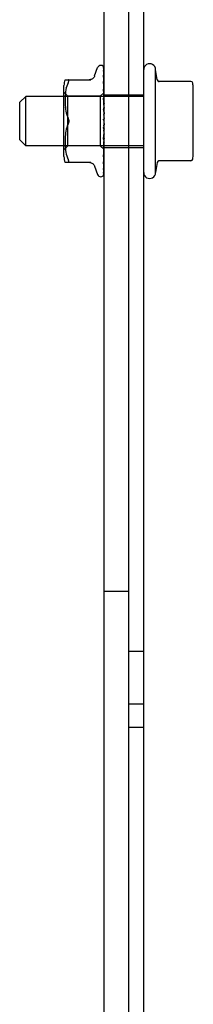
# Model space of a CAD drawing. Header units: inches. Extents: x 0 to 224, y 0 to 145.
# Tile 32 of 41: x 180.144 to 181.019, y 88.774 to 93.749. Entities that reach past the tile are written whole.
import ezdxf

# ---------------------------------------------------------------- set-up
doc = ezdxf.new("R2010")
doc.units = ezdxf.units.IN
doc.header["$LTSCALE"] = 12.302632
doc.header["$MEASUREMENT"] = 0
doc.linetypes.add('HIDDEN', pattern=[0.2, 0.1, -0.1])
doc.layers.get('0').update_dxf_attribs({"linetype": 'CONTINUOUS'})
doc.layers.add('DEFAULT_2', color=8, linetype='HIDDEN')

msp = doc.modelspace()

# ---------------------------------------------------------------- linework, layer by layer
at = {"color": 7, "linetype": 'Continuous'}
for p, q in [((180.7686, 84.0489), (180.7686, 118.5489)), ((180.6936, 46.6739), (180.6936, 118.4859)), ((180.5686, 46.6739), (180.5686, 118.4239)), ((180.5211, 93.4644), (180.5365, 93.5067)), ((180.5521, 93.5177), (180.553, 93.5177)), ((180.5664, 93.5108), (180.5653, 93.5121)), ((180.5666, 93.5036), (180.5657, 93.5064)), ((180.5663, 93.4897), (180.5659, 93.4914)), ((180.5672, 93.4848), (180.5663, 93.4897)), ((180.567, 93.5099), (180.5664, 93.5108)), ((180.5679, 93.4801), (180.5672, 93.4848)), ((180.5683, 93.4963), (180.5679, 93.4983)), ((180.568, 93.4795), (180.5679, 93.4801)), ((180.5686, 93.4752), (180.568, 93.4795)), ((180.5685, 93.5068), (180.5682, 93.5075)), ((180.5686, 93.505), (180.5682, 93.5065)), ((180.5686, 93.4947), (180.5683, 93.4963)), ((180.5686, 93.5065), (180.5685, 93.5068)), ((180.8286, 92.9764), (180.8286, 93.4964)), ((180.8374, 93.4449), (180.8286, 93.4964)), ((180.3721, 93.4448), (180.5014, 93.4448)), ((180.5044, 93.4469), (180.5008, 93.4457)), ((180.5668, 93.4622), (180.566, 93.4676)), ((180.566, 93.4358), (180.566, 93.4358)), ((180.5664, 93.4327), (180.566, 93.4358)), ((180.568, 93.4176), (180.5664, 93.4327)), ((180.568, 93.4529), (180.5668, 93.4622)), ((180.5686, 93.4472), (180.568, 93.4529)), ((181.0065, 93.4364), (180.8429, 93.4364)), ((180.3666, 93.0568), (180.3666, 93.416)), ((180.566, 93.3968), (180.566, 93.397)), ((180.5681, 93.3753), (180.566, 93.3968)), ((180.5686, 93.4117), (180.568, 93.4176)), ((181.0186, 93.0703), (181.0186, 93.4026)), ((180.1436, 93.3314), (180.1736, 93.3614)), ((180.1436, 93.1414), (180.1436, 93.3314)), ((180.3666, 93.3614), (180.1736, 93.3614)), ((180.1736, 93.1114), (180.1736, 93.3614)), ((180.566, 93.3521), (180.566, 93.3524)), ((180.5686, 93.3231), (180.566, 93.3521)), ((180.5686, 93.3698), (180.5681, 93.3753)), ((180.566, 93.3032), (180.566, 93.3034)), ((180.566, 93.3032), (180.5686, 93.2734)), ((180.566, 93.2015), (180.566, 93.2014)), ((180.1436, 93.1414), (180.1736, 93.1114)), ((180.3666, 93.1114), (180.1736, 93.1114)), ((180.566, 93.103), (180.566, 93.1031)), ((180.566, 93.0604), (180.5661, 93.0609)), ((180.5666, 93.0625), (180.5681, 93.066)), ((180.568, 93.029), (180.5686, 93.0306)), ((180.5681, 93.066), (180.5686, 93.0672)), ((181.0065, 93.0364), (180.8429, 93.0364)), ((180.3721, 93.0281), (180.5014, 93.0281)), ((180.5211, 93.0084), (180.5365, 92.9661)), ((180.5659, 92.9951), (180.5664, 92.9961)), ((180.566, 93.0241), (180.5661, 93.0245)), ((180.5661, 93.0245), (180.5662, 93.0249)), ((180.5662, 93.0249), (180.5667, 93.0261)), ((180.5664, 92.9961), (180.5666, 92.9966)), ((180.5666, 92.9966), (180.5672, 92.9978)), ((180.5667, 93.0261), (180.568, 93.029)), ((180.5672, 92.9978), (180.5678, 92.9992)), ((180.5678, 92.9992), (180.5686, 93.0013)), ((180.8374, 93.0279), (180.8286, 92.9764)), ((180.5521, 92.9552), (180.553, 92.9552)), ((180.5652, 92.9625), (180.5661, 92.9638)), ((180.5657, 92.9744), (180.5669, 92.9766))]:
    msp.add_line(p, q, dxfattribs=at)
for points in [[(180.5659, 93.5114), (180.565, 93.5125), (180.5642, 93.5133)], [(180.5682, 93.5065), (180.5677, 93.5078), (180.5672, 93.509), (180.5666, 93.5102), (180.5659, 93.5114)], [(180.5679, 93.4983), (180.5675, 93.5001), (180.567, 93.5019), (180.5666, 93.5036)], [(180.5682, 93.5075), (180.5682, 93.5076), (180.568, 93.508), (180.5678, 93.5084), (180.5676, 93.5088), (180.5674, 93.5092), (180.5672, 93.5095), (180.567, 93.5099)], [(180.3876, 93.4302), (180.384, 93.4217), (180.3809, 93.4129), (180.3784, 93.4036), (180.3764, 93.394), (180.3749, 93.3845), (180.3738, 93.3751), (180.373, 93.3662), (180.3725, 93.3576), (180.3722, 93.3492), (180.3721, 93.3409), (180.3722, 93.3325), (180.3725, 93.324), (180.373, 93.3151), (180.3738, 93.306), (180.3749, 93.2966), (180.3764, 93.2872), (180.3783, 93.2778), (180.3808, 93.2685), (180.3839, 93.2596), (180.3876, 93.251)], [(180.3876, 93.4302), (180.3888, 93.4329), (180.3898, 93.4354), (180.3905, 93.4375), (180.3909, 93.4393), (180.391, 93.4409), (180.3909, 93.4422), (180.3905, 93.4432), (180.3898, 93.4441), (180.3888, 93.4446), (180.3876, 93.4448)], [(180.5008, 93.4457), (180.4972, 93.445), (180.4935, 93.4448)], [(180.5209, 93.464), (180.5201, 93.462), (180.5184, 93.4588), (180.5163, 93.4557), (180.5138, 93.453), (180.5109, 93.4505), (180.5078, 93.4485), (180.5044, 93.4469)], [(180.3876, 93.251), (180.3886, 93.2486), (180.3895, 93.2462), (180.3901, 93.2437), (180.3906, 93.2413), (180.3909, 93.2388), (180.391, 93.2364)], [(180.391, 93.2364), (180.3909, 93.234), (180.3906, 93.2316), (180.3901, 93.2291), (180.3895, 93.2267), (180.3886, 93.2242), (180.3876, 93.2218)], [(180.3876, 93.2218), (180.3839, 93.2133), (180.3808, 93.2044), (180.3784, 93.1952), (180.3764, 93.1858), (180.3749, 93.1764), (180.3738, 93.1671), (180.373, 93.158), (180.3725, 93.1491), (180.3722, 93.1405), (180.3721, 93.1321), (180.3722, 93.1238), (180.3725, 93.1154), (180.373, 93.1067), (180.3738, 93.0978), (180.3749, 93.0885), (180.3764, 93.0789), (180.3784, 93.0694), (180.3809, 93.06), (180.3839, 93.0511), (180.3876, 93.0427)], [(180.566, 93.2014), (180.5661, 93.2019), (180.5663, 93.2025), (180.5665, 93.2032), (180.5667, 93.2038), (180.567, 93.2043), (180.5673, 93.2047), (180.5675, 93.2052), (180.5678, 93.2056), (180.568, 93.2059), (180.5683, 93.2063), (180.5685, 93.2067), (180.5686, 93.2069)], [(180.566, 93.1505), (180.5661, 93.1511), (180.5662, 93.1518)], [(180.5662, 93.1518), (180.5664, 93.1525), (180.5667, 93.1532), (180.567, 93.1539), (180.5673, 93.1545), (180.5676, 93.1551), (180.5679, 93.1557), (180.5682, 93.1563), (180.5686, 93.1569), (180.5686, 93.1571)], [(180.566, 93.1031), (180.5661, 93.1036), (180.5662, 93.1041), (180.5664, 93.1048)], [(180.5664, 93.1048), (180.5666, 93.1055), (180.5669, 93.1062), (180.5672, 93.1069)], [(180.5672, 93.1069), (180.5679, 93.1084), (180.5683, 93.1091), (180.5686, 93.1099)], [(180.3876, 93.0281), (180.3888, 93.0283), (180.3898, 93.0288), (180.3905, 93.0296), (180.3909, 93.0307), (180.391, 93.032), (180.3909, 93.0336), (180.3905, 93.0354), (180.3898, 93.0375), (180.3888, 93.0399), (180.3876, 93.0427)], [(180.5661, 93.0609), (180.5662, 93.0613), (180.5663, 93.0619), (180.5666, 93.0625)], [(180.4935, 93.0281), (180.4972, 93.0279), (180.5008, 93.0272)], [(180.5008, 93.0272), (180.5044, 93.026), (180.5078, 93.0244), (180.5109, 93.0223), (180.5138, 93.0199), (180.5163, 93.0171), (180.5184, 93.0141), (180.5201, 93.0108), (180.5209, 93.0089)], [(180.5661, 92.9638), (180.5662, 92.9639), (180.5665, 92.9644), (180.5668, 92.9648), (180.5671, 92.9654), (180.5674, 92.9659), (180.5677, 92.9665), (180.568, 92.9671), (180.5683, 92.9678), (180.5686, 92.9684), (180.5686, 92.9687)], [(180.5669, 92.9766), (180.5672, 92.9771), (180.5675, 92.9777), (180.5678, 92.9783), (180.5681, 92.9789), (180.5683, 92.9795), (180.5686, 92.9802), (180.5686, 92.9804)]]:
    msp.add_lwpolyline(points, dxfattribs=at)
for centre, radius, start, end in [((180.5521, 93.501), 0.0167, 90, 160), ((180.553, 93.501), 0.0167, 47.7647, 90), ((180.7986, 93.4964), 0.03, 359.9957, 180), ((180.4442, 93.416), 0.0776, 157.9239, 180), ((180.8473, 93.4464), 0.01, 188.5695, 253.7139), ((181.0065, 93.4264), 0.01, 10.4809, 90), ((180.8774, 93.4026), 0.1412, 0, 10.4811), ((180.4442, 93.0568), 0.0776, 180, 202.0761), ((180.8473, 93.0264), 0.01, 106.2861, 171.4305), ((181.0065, 93.0464), 0.01, 270, 349.5191), ((180.8774, 93.0703), 0.1412, 349.5189, 360), ((180.5521, 92.9718), 0.0167, 200, 270), ((180.553, 92.9718), 0.0167, 270, 332.8512), ((180.7986, 92.9764), 0.03, 180, 0.0043)]:
    msp.add_arc(centre, radius, start, end, dxfattribs=at)
at = {"layer": 'DEFAULT_2', "color": 8, "linetype": 'HIDDEN'}
for p, q in [((180.5643, 93.5131), (180.5643, 93.5132)), ((180.5653, 93.5121), (180.5643, 93.5131)), ((180.5656, 93.5054), (180.5656, 93.5055)), ((180.5663, 93.5044), (180.5656, 93.5054)), ((180.5659, 93.4914), (180.566, 93.4906)), ((180.5659, 93.4891), (180.5659, 93.4892)), ((180.5675, 93.4859), (180.5659, 93.4891)), ((180.566, 93.509), (180.5679, 93.3799)), ((180.566, 93.5047), (180.5679, 93.3772)), ((180.566, 93.4906), (180.5679, 93.3697)), ((180.566, 93.4883), (180.5679, 93.3695)), ((180.5665, 93.5039), (180.5663, 93.5044)), ((180.5678, 93.4852), (180.5675, 93.4859)), ((180.5681, 93.5009), (180.5678, 93.5016)), ((180.568, 93.4849), (180.5678, 93.4852)), ((180.5686, 93.4832), (180.568, 93.4849)), ((180.5686, 93.4995), (180.5681, 93.5009)), ((180.566, 93.4677), (180.566, 93.4674)), ((180.566, 93.4674), (180.5679, 93.3572)), ((180.566, 93.464), (180.5679, 93.3569)), ((180.566, 93.4358), (180.5679, 93.3404)), ((180.566, 93.4315), (180.5679, 93.34)), ((180.5667, 93.4624), (180.5661, 93.4639)), ((180.5675, 93.4607), (180.5667, 93.4624)), ((180.5679, 93.4265), (180.5668, 93.4292)), ((180.5679, 93.4598), (180.5675, 93.4607)), ((180.5682, 93.4592), (180.5679, 93.4598)), ((180.5686, 93.4579), (180.5682, 93.4592)), ((180.3866, 93.3617), (180.3666, 93.3817)), ((180.3749, 93.3844), (180.3749, 93.3845)), ((180.3764, 93.3939), (180.3764, 93.394)), ((180.3784, 93.4035), (180.3784, 93.4036)), ((180.3809, 93.4129), (180.3809, 93.4129)), ((180.3839, 93.4217), (180.384, 93.4217)), ((180.5679, 93.3799), (180.5496, 93.3617)), ((180.566, 93.397), (180.5679, 93.3198)), ((180.566, 93.3919), (180.5679, 93.3193)), ((180.568, 93.3864), (180.5668, 93.3891)), ((180.5681, 93.4261), (180.5679, 93.4265)), ((180.5686, 93.3806), (180.5679, 93.3799)), ((180.5679, 93.3799), (180.5679, 93.3799)), ((180.5683, 93.3858), (180.568, 93.3864)), ((180.5684, 93.4254), (180.5681, 93.4261)), ((180.5684, 93.3789), (180.5681, 93.3781)), ((180.5685, 93.3852), (180.5683, 93.3858)), ((180.5686, 93.4248), (180.5684, 93.4254)), ((180.5686, 93.3795), (180.5684, 93.379)), ((180.5684, 93.379), (180.5684, 93.3789)), ((180.5686, 93.3787), (180.5684, 93.3784)), ((180.5686, 93.3849), (180.5685, 93.3852)), ((180.7686, 93.3614), (180.3666, 93.3614)), ((180.3721, 93.3408), (180.3721, 93.3409)), ((180.3722, 93.3491), (180.3722, 93.3492)), ((180.3722, 93.3323), (180.3722, 93.3325)), ((180.3725, 93.3575), (180.3725, 93.3576)), ((180.373, 93.3661), (180.373, 93.3662)), ((180.3738, 93.375), (180.3738, 93.3751)), ((180.5496, 93.3617), (180.3866, 93.3617)), ((180.3866, 93.1112), (180.3866, 93.3617)), ((180.3866, 93.3617), (180.3866, 93.3614)), ((180.5496, 93.3617), (180.5496, 93.1112)), ((180.566, 93.3524), (180.5679, 93.2961)), ((180.566, 93.3466), (180.5679, 93.2956)), ((180.5681, 93.378), (180.5679, 93.3774)), ((180.568, 93.3777), (180.5679, 93.3776)), ((180.5679, 93.3776), (180.5679, 93.3774)), ((180.5679, 93.3772), (180.5679, 93.3774)), ((180.5679, 93.3774), (180.5679, 93.3773)), ((180.5681, 93.3707), (180.5679, 93.3697)), ((180.5679, 93.3695), (180.5679, 93.3697)), ((180.5679, 93.3697), (180.5679, 93.3695)), ((180.5686, 93.3667), (180.5679, 93.3695)), ((180.5679, 93.3693), (180.5679, 93.3695)), ((180.5683, 93.3603), (180.5679, 93.3573)), ((180.5679, 93.3573), (180.5679, 93.3572)), ((180.5679, 93.3569), (180.5679, 93.3573)), ((180.5679, 93.3572), (180.5679, 93.357)), ((180.5686, 93.3526), (180.5679, 93.357)), ((180.5684, 93.3453), (180.5679, 93.3405)), ((180.5679, 93.34), (180.5679, 93.3405)), ((180.5679, 93.3404), (180.5679, 93.3401)), ((180.5686, 93.3343), (180.5679, 93.3401)), ((180.5681, 93.3779), (180.568, 93.3777)), ((180.5682, 93.3707), (180.568, 93.3703)), ((180.5683, 93.3589), (180.568, 93.3581)), ((180.5684, 93.3784), (180.5681, 93.3779)), ((180.5681, 93.3781), (180.5681, 93.378)), ((180.5683, 93.3717), (180.5681, 93.3707)), ((180.5684, 93.3711), (180.5682, 93.3707)), ((180.5685, 93.3727), (180.5683, 93.3717)), ((180.5686, 93.3625), (180.5683, 93.3603)), ((180.5686, 93.3596), (180.5683, 93.3589)), ((180.5686, 93.3716), (180.5684, 93.3711)), ((180.5686, 93.3469), (180.5684, 93.3453)), ((180.5686, 93.3735), (180.5685, 93.3727)), ((180.5686, 93.3694), (180.7686, 93.3694)), ((180.3725, 93.3238), (180.3725, 93.324)), ((180.373, 93.3149), (180.373, 93.3151)), ((180.3738, 93.3058), (180.3738, 93.306)), ((180.3749, 93.2965), (180.3749, 93.2966)), ((180.3764, 93.2871), (180.3764, 93.2872)), ((180.566, 93.3034), (180.5679, 93.2702)), ((180.566, 93.2972), (180.5679, 93.2696)), ((180.5686, 93.3274), (180.5679, 93.3199)), ((180.5679, 93.3193), (180.5679, 93.3199)), ((180.5679, 93.3198), (180.5679, 93.3194)), ((180.5686, 93.3125), (180.5679, 93.3194)), ((180.5679, 93.3189), (180.5679, 93.3193)), ((180.5686, 93.3046), (180.5679, 93.2963)), ((180.5679, 93.2956), (180.5679, 93.2963)), ((180.5679, 93.2961), (180.5679, 93.2958)), ((180.5686, 93.2879), (180.5679, 93.2958)), ((180.5686, 93.2793), (180.5679, 93.2705)), ((180.5682, 93.3216), (180.568, 93.321)), ((180.5684, 93.3222), (180.5682, 93.3216)), ((180.5686, 93.3228), (180.5684, 93.3222)), ((180.3784, 93.2777), (180.3783, 93.2778)), ((180.3808, 93.2685), (180.3808, 93.2685)), ((180.3839, 93.2596), (180.3839, 93.2596)), ((180.5679, 93.2417), (180.5671, 93.2427)), ((180.5679, 93.2712), (180.5679, 93.2702)), ((180.5679, 93.2696), (180.5679, 93.2705)), ((180.5679, 93.2702), (180.5679, 93.27)), ((180.5686, 93.2615), (180.5679, 93.27)), ((180.5679, 93.2693), (180.5679, 93.2696)), ((180.5686, 93.2524), (180.5679, 93.2435)), ((180.5686, 93.2341), (180.5679, 93.243)), ((180.5686, 93.24), (180.5684, 93.2403)), ((180.3764, 93.1857), (180.3764, 93.1858)), ((180.3783, 93.1951), (180.3784, 93.1952)), ((180.3808, 93.2044), (180.3808, 93.2044)), ((180.3839, 93.2132), (180.3876, 93.2218)), ((180.5686, 93.225), (180.566, 93.1951)), ((180.5679, 93.19), (180.566, 93.1505)), ((180.5679, 93.1895), (180.566, 93.1445)), ((180.5679, 93.217), (180.5673, 93.2122)), ((180.5679, 93.217), (180.5679, 93.2164)), ((180.5679, 93.2164), (180.5679, 93.2157)), ((180.5679, 93.2157), (180.5679, 93.2163)), ((180.5686, 93.2069), (180.5679, 93.2157)), ((180.5686, 93.198), (180.5679, 93.1898)), ((180.5679, 93.19), (180.5679, 93.1892)), ((180.5679, 93.1895), (180.5679, 93.1898)), ((180.5686, 93.1807), (180.5679, 93.1892)), ((180.5686, 93.2126), (180.5684, 93.2132)), ((180.3721, 93.1319), (180.3721, 93.1321)), ((180.3722, 93.1403), (180.3722, 93.1405)), ((180.3725, 93.1489), (180.3725, 93.1491)), ((180.373, 93.1578), (180.373, 93.158)), ((180.3738, 93.1669), (180.3738, 93.1671)), ((180.3749, 93.1762), (180.3749, 93.1764)), ((180.566, 93.1448), (180.5686, 93.1743)), ((180.5679, 93.1651), (180.566, 93.103)), ((180.5679, 93.1646), (180.566, 93.0976)), ((180.566, 93.1445), (180.566, 93.1448)), ((180.5679, 93.1428), (180.566, 93.0604)), ((180.5679, 93.1424), (180.566, 93.0556)), ((180.5686, 93.1724), (180.5679, 93.1649)), ((180.5679, 93.1651), (180.5679, 93.1647)), ((180.5679, 93.1646), (180.5679, 93.1649)), ((180.5679, 93.1647), (180.5679, 93.1645)), ((180.5679, 93.1644), (180.5679, 93.1646)), ((180.5686, 93.1565), (180.5679, 93.1645)), ((180.5686, 93.1491), (180.5679, 93.1427)), ((180.5679, 93.1428), (180.5679, 93.1423)), ((180.5679, 93.1424), (180.5679, 93.1427)), ((180.5686, 93.1352), (180.5679, 93.1423)), ((180.5682, 93.1627), (180.568, 93.1633)), ((180.5681, 93.1406), (180.568, 93.1412)), ((180.5686, 93.1395), (180.5681, 93.1406)), ((180.5684, 93.1621), (180.5682, 93.1627)), ((180.5686, 93.1614), (180.5684, 93.1621)), ((180.7686, 93.1114), (180.3666, 93.1114)), ((180.3866, 93.1112), (180.3666, 93.0912)), ((180.3722, 93.1236), (180.3722, 93.1238)), ((180.3725, 93.1153), (180.3725, 93.1154)), ((180.373, 93.1067), (180.373, 93.1067)), ((180.3738, 93.0978), (180.3738, 93.0978)), ((180.3749, 93.0884), (180.3749, 93.0885)), ((180.5496, 93.1112), (180.3866, 93.1112)), ((180.5686, 93.0922), (180.5496, 93.1112)), ((180.566, 93.0978), (180.5686, 93.1259)), ((180.5679, 93.1239), (180.566, 93.0242)), ((180.5679, 93.1235), (180.566, 93.0203)), ((180.5679, 93.1091), (180.566, 92.9956)), ((180.5679, 93.1088), (180.566, 92.9927)), ((180.5679, 93.0989), (180.566, 92.9758)), ((180.5679, 93.0987), (180.566, 92.974)), ((180.566, 93.0976), (180.566, 93.0978)), ((180.5679, 93.0936), (180.566, 92.9654)), ((180.5679, 93.0936), (180.566, 92.9648)), ((180.5681, 93.125), (180.5679, 93.1238)), ((180.5679, 93.1239), (180.5679, 93.1235)), ((180.5679, 93.1235), (180.5679, 93.1238)), ((180.5679, 93.1234), (180.5679, 93.1235)), ((180.5683, 93.1205), (180.5679, 93.1235)), ((180.5681, 93.1099), (180.5679, 93.109)), ((180.5679, 93.1091), (180.5679, 93.1088)), ((180.5679, 93.1088), (180.5679, 93.109)), ((180.5679, 93.1084), (180.5679, 93.1088)), ((180.5679, 93.1083), (180.5679, 93.1088)), ((180.5686, 93.1043), (180.5679, 93.1084)), ((180.568, 93.1081), (180.5679, 93.1083)), ((180.5686, 93.1009), (180.5679, 93.0988)), ((180.5679, 93.0989), (180.5679, 93.0987)), ((180.5679, 93.0987), (180.5679, 93.0988)), ((180.568, 93.0982), (180.5679, 93.0987)), ((180.568, 93.0933), (180.5679, 93.0936)), ((180.5681, 93.0932), (180.5679, 93.0936)), ((180.5679, 93.0936), (180.5679, 93.0936)), ((180.5686, 93.0957), (180.568, 93.0982)), ((180.5682, 93.0931), (180.568, 93.0933)), ((180.568, 93.0751), (180.5686, 93.0814)), ((180.5686, 93.1289), (180.5681, 93.125)), ((180.5683, 93.1108), (180.5681, 93.1099)), ((180.5686, 93.0926), (180.5682, 93.0931)), ((180.5686, 93.1176), (180.5683, 93.1205)), ((180.5684, 93.1117), (180.5683, 93.1108)), ((180.5686, 93.121), (180.5684, 93.1216)), ((180.5686, 93.1127), (180.5684, 93.1117)), ((180.5686, 93.1034), (180.7686, 93.1034)), ((180.3764, 93.0789), (180.3764, 93.0789)), ((180.3784, 93.0693), (180.3784, 93.0694)), ((180.3809, 93.06), (180.3809, 93.06)), ((180.384, 93.0511), (180.3839, 93.0511)), ((180.566, 93.0558), (180.5665, 93.0603)), ((180.566, 93.0556), (180.566, 93.0558)), ((180.5665, 93.0603), (180.568, 93.0751)), ((180.5668, 93.0263), (180.568, 93.0368)), ((180.568, 93.0368), (180.5686, 93.0425)), ((180.566, 92.9956), (180.5659, 92.9951)), ((180.566, 93.0202), (180.5668, 93.0263)), ((180.566, 93.0242), (180.566, 93.0241)), ((180.566, 93.0203), (180.566, 93.0203)), ((180.566, 93.0203), (180.566, 93.0202)), ((180.566, 92.9923), (180.5663, 92.9943)), ((180.566, 92.9927), (180.566, 92.9923)), ((180.5663, 92.9943), (180.5667, 92.9971)), ((180.5667, 92.9971), (180.5672, 92.9999)), ((180.5671, 92.9784), (180.5675, 92.9806)), ((180.5672, 92.9999), (180.5676, 93.0028)), ((180.5675, 92.9806), (180.568, 92.9828)), ((180.5676, 93.0028), (180.568, 93.0057)), ((180.568, 93.0057), (180.5684, 93.0087)), ((180.568, 92.9828), (180.5684, 92.9851)), ((180.5684, 93.0087), (180.5686, 93.0106)), ((180.5684, 92.9851), (180.5686, 92.9868)), ((180.5653, 92.9621), (180.5658, 92.963)), ((180.5658, 92.963), (180.5663, 92.9643)), ((180.5659, 92.9729), (180.5662, 92.9743)), ((180.5662, 92.9743), (180.5667, 92.9763)), ((180.5663, 92.9643), (180.5669, 92.9656)), ((180.5667, 92.9763), (180.5671, 92.9784)), ((180.5669, 92.9656), (180.5674, 92.9671)), ((180.5674, 92.9671), (180.5678, 92.9686)), ((180.5678, 92.9686), (180.5683, 92.9703)), ((180.5683, 92.9703), (180.5686, 92.9719)), ((180.5686, 90.8614), (180.6936, 90.8614)), ((180.7686, 90.5569), (180.6936, 90.5569)), ((180.7686, 90.2909), (180.6936, 90.2909)), ((180.6936, 90.1739), (180.7686, 90.1739))]:
    msp.add_line(p, q, dxfattribs=at)
for points in [[(180.5643, 93.5132), (180.5643, 93.5131), (180.5644, 93.5131), (180.5645, 93.513), (180.5646, 93.5128), (180.5648, 93.5126), (180.5649, 93.5124), (180.5651, 93.5122), (180.5652, 93.5119), (180.5654, 93.5117), (180.5655, 93.5114), (180.5656, 93.5111), (180.5657, 93.5108), (180.5658, 93.5105), (180.5659, 93.5102), (180.5659, 93.5098), (180.566, 93.5095), (180.566, 93.5092), (180.566, 93.509)], [(180.5656, 93.5055), (180.5656, 93.5055), (180.5655, 93.5055), (180.5656, 93.5054), (180.5657, 93.5052), (180.5658, 93.5048), (180.5659, 93.5044), (180.566, 93.5038), (180.566, 93.5035)], [(180.5657, 93.5064), (180.5657, 93.5063), (180.5659, 93.5058), (180.566, 93.5052), (180.566, 93.5047)], [(180.5659, 93.4892), (180.5659, 93.4892), (180.5659, 93.4891), (180.5659, 93.489), (180.566, 93.4886), (180.566, 93.4883)], [(180.5678, 93.5016), (180.5675, 93.5022), (180.5672, 93.5028), (180.5668, 93.5034), (180.5665, 93.5039)], [(180.5661, 93.4639), (180.5661, 93.464), (180.566, 93.4642), (180.566, 93.4642), (180.566, 93.4641), (180.566, 93.464)], [(180.5668, 93.4292), (180.5665, 93.4297), (180.5663, 93.4303), (180.5661, 93.4308), (180.566, 93.4311), (180.566, 93.4314), (180.566, 93.4315)], [(180.5668, 93.3891), (180.5668, 93.3891), (180.5665, 93.3898), (180.5663, 93.3905), (180.5661, 93.3911), (180.566, 93.3915), (180.566, 93.3919)], [(180.5686, 93.3804), (180.5684, 93.3803), (180.5683, 93.3802), (180.5681, 93.3801), (180.5679, 93.3799)], [(180.568, 93.3411), (180.5673, 93.3425), (180.567, 93.3432), (180.5667, 93.3439), (180.5664, 93.3446), (180.5662, 93.3453), (180.5661, 93.3459), (180.566, 93.3465), (180.566, 93.3466)], [(180.5686, 93.3761), (180.5684, 93.3764), (180.5683, 93.3767), (180.5681, 93.377), (180.5679, 93.3773)], [(180.568, 93.3771), (180.5679, 93.3772), (180.5679, 93.3772)], [(180.568, 93.3703), (180.5679, 93.37), (180.5679, 93.3697), (180.5679, 93.3697)], [(180.5686, 93.3691), (180.5684, 93.369), (180.5682, 93.3691), (180.568, 93.3692), (180.5679, 93.3693)], [(180.568, 93.3581), (180.5679, 93.3577), (180.5679, 93.3573)], [(180.5686, 93.3559), (180.5684, 93.356), (180.5682, 93.3562), (180.568, 93.3564), (180.5679, 93.3566), (180.5679, 93.3569)], [(180.5682, 93.342), (180.568, 93.3414), (180.5679, 93.341), (180.5679, 93.3405), (180.5679, 93.3404)], [(180.5686, 93.3385), (180.5684, 93.3387), (180.5682, 93.339), (180.568, 93.3393), (180.5679, 93.3396), (180.5679, 93.34)], [(180.5686, 93.3774), (180.5684, 93.3773), (180.5682, 93.3772), (180.568, 93.3771)], [(180.5686, 93.3398), (180.5683, 93.3404), (180.568, 93.3411)], [(180.5686, 93.3431), (180.5684, 93.3425), (180.5682, 93.342)], [(180.5676, 93.2929), (180.5673, 93.2934), (180.567, 93.2939), (180.5667, 93.2945), (180.5665, 93.2951), (180.5663, 93.2958), (180.5661, 93.2965), (180.566, 93.2971), (180.566, 93.2973)], [(180.5686, 93.2911), (180.5685, 93.2914), (180.5682, 93.2919), (180.5676, 93.2929)], [(180.568, 93.321), (180.5679, 93.3205), (180.5679, 93.3199), (180.5679, 93.3198)], [(180.5686, 93.3174), (180.5684, 93.3177), (180.5682, 93.318), (180.568, 93.3184), (180.5679, 93.3189)], [(180.5682, 93.2981), (180.568, 93.2975), (180.5679, 93.2969), (180.5679, 93.2963), (180.5679, 93.2961)], [(180.5686, 93.2933), (180.5684, 93.2937), (180.5682, 93.2942), (180.568, 93.2946), (180.5679, 93.2952), (180.5679, 93.2956)], [(180.5686, 93.2994), (180.5684, 93.2988), (180.5682, 93.2981)], [(180.3895, 93.246), (180.3889, 93.2477), (180.3883, 93.2494), (180.3876, 93.251)], [(180.391, 93.2364), (180.3909, 93.2383), (180.3908, 93.2403), (180.3905, 93.2422), (180.39, 93.2441)], [(180.3901, 93.2288), (180.3904, 93.2303), (180.3907, 93.2319), (180.3908, 93.2334), (180.391, 93.2349), (180.391, 93.2364)], [(180.5671, 93.2427), (180.5669, 93.2431), (180.5667, 93.2435), (180.5665, 93.2439), (180.5663, 93.2445), (180.5661, 93.245), (180.566, 93.2456), (180.566, 93.2462), (180.566, 93.2468)], [(180.5674, 93.2423), (180.5673, 93.2424), (180.5672, 93.2425), (180.5671, 93.2427), (180.5671, 93.2427)], [(180.5671, 93.2427), (180.5673, 93.2424), (180.5675, 93.242), (180.5678, 93.2416), (180.568, 93.2412), (180.5682, 93.2407), (180.5684, 93.2403)], [(180.568, 93.2416), (180.5678, 93.2418), (180.5678, 93.2418), (180.5678, 93.2419), (180.5677, 93.2419), (180.5677, 93.242), (180.5676, 93.242), (180.5675, 93.2421), (180.5675, 93.2422)], [(180.5682, 93.2724), (180.568, 93.2718), (180.5679, 93.2712)], [(180.5686, 93.2672), (180.5684, 93.2677), (180.5682, 93.2682), (180.568, 93.2687), (180.5679, 93.2693)], [(180.5686, 93.2466), (180.5684, 93.2461), (180.5682, 93.2455), (180.568, 93.2448), (180.5679, 93.2442), (180.5679, 93.2436), (180.5679, 93.243)], [(180.5684, 93.2403), (180.5684, 93.2405), (180.5682, 93.2411), (180.568, 93.2417), (180.5679, 93.2423), (180.5679, 93.2429), (180.5679, 93.2435)], [(180.5686, 93.2408), (180.5685, 93.241), (180.5683, 93.2412), (180.5682, 93.2414), (180.5681, 93.2415), (180.568, 93.2416), (180.568, 93.2416)], [(180.5686, 93.2737), (180.5684, 93.2731), (180.5682, 93.2724)], [(180.3876, 93.2218), (180.3881, 93.2231), (180.3887, 93.2244), (180.3892, 93.2258), (180.3896, 93.2273)], [(180.5673, 93.2122), (180.5664, 93.2042), (180.566, 93.2015)], [(180.5686, 93.2192), (180.5684, 93.2187), (180.5682, 93.2181), (180.568, 93.2176), (180.5679, 93.217)], [(180.568, 93.2144), (180.5679, 93.2151), (180.5679, 93.2157)], [(180.5686, 93.1924), (180.5684, 93.192), (180.5682, 93.1915), (180.568, 93.191), (180.5679, 93.1904), (180.5679, 93.19)], [(180.5686, 93.1861), (180.5684, 93.1867), (180.5682, 93.1873), (180.568, 93.188), (180.5679, 93.1886), (180.5679, 93.1892), (180.5679, 93.1895)], [(180.5684, 93.2132), (180.5682, 93.2138), (180.568, 93.2144)], [(180.5686, 93.1672), (180.5684, 93.1669), (180.5682, 93.1665), (180.568, 93.1661), (180.5679, 93.1657), (180.5679, 93.1652), (180.5679, 93.1651)], [(180.568, 93.1633), (180.5679, 93.1638), (180.5679, 93.1644)], [(180.5686, 93.1445), (180.5684, 93.1443), (180.5682, 93.144), (180.568, 93.1436), (180.5679, 93.1432), (180.5679, 93.1428)], [(180.568, 93.1412), (180.5679, 93.1417), (180.5679, 93.1422), (180.5679, 93.1424)], [(180.5686, 93.1251), (180.5684, 93.125), (180.5682, 93.1248), (180.568, 93.1245), (180.5679, 93.1242), (180.5679, 93.1239)], [(180.568, 93.1226), (180.5679, 93.123), (180.5679, 93.1234)], [(180.5686, 93.1098), (180.5684, 93.1098), (180.5682, 93.1097), (180.568, 93.1095), (180.5679, 93.1093), (180.5679, 93.1091)], [(180.5686, 93.099), (180.5684, 93.0991), (180.5682, 93.0991), (180.568, 93.0991), (180.5679, 93.099), (180.5679, 93.0989)], [(180.568, 93.0982), (180.5679, 93.0985), (180.5679, 93.0987), (180.5679, 93.0987)], [(180.5686, 93.094), (180.5684, 93.0938), (180.5683, 93.0937), (180.5681, 93.0937), (180.5679, 93.0936)], [(180.5686, 93.0932), (180.5684, 93.0934), (180.5682, 93.0935), (180.568, 93.0936), (180.5679, 93.0937), (180.5679, 93.0937), (180.5679, 93.0936)], [(180.5684, 93.1216), (180.5682, 93.1221), (180.568, 93.1226)], [(180.5686, 93.1067), (180.5684, 93.1072), (180.5682, 93.1077), (180.568, 93.1081)], [(180.5686, 93.0971), (180.5684, 93.0975), (180.5682, 93.0979), (180.568, 93.0982)], [(180.5686, 93.0923), (180.5684, 93.0925), (180.5683, 93.0928), (180.5681, 93.0932)], [(180.3905, 93.0296), (180.3898, 93.0288), (180.3888, 93.0283)], [(180.566, 92.9654), (180.566, 92.965), (180.5659, 92.9644), (180.5658, 92.9638), (180.5656, 92.9633), (180.5654, 92.963), (180.5653, 92.9627), (180.5652, 92.9625), (180.5652, 92.9625)], [(180.566, 92.9648), (180.566, 92.9642), (180.5659, 92.9636), (180.5657, 92.963), (180.5655, 92.9625), (180.5653, 92.9621)], [(180.566, 92.9758), (180.566, 92.9754), (180.5659, 92.9749), (180.5658, 92.9746), (180.5658, 92.9745)], [(180.566, 92.974), (180.566, 92.9736), (180.5659, 92.9731), (180.5659, 92.9729)], [(180.5678, 92.9642), (180.5679, 92.9644), (180.5683, 92.9653), (180.5686, 92.9662)]]:
    msp.add_lwpolyline(points, dxfattribs=at)
for centre, start, end in [((180.8473, 93.4464), 253.7139, 270), ((180.8473, 93.0264), 90, 106.2861)]:
    msp.add_arc(centre, 0.01, start, end, dxfattribs=at)

doc.saveas('drawing.dxf')
